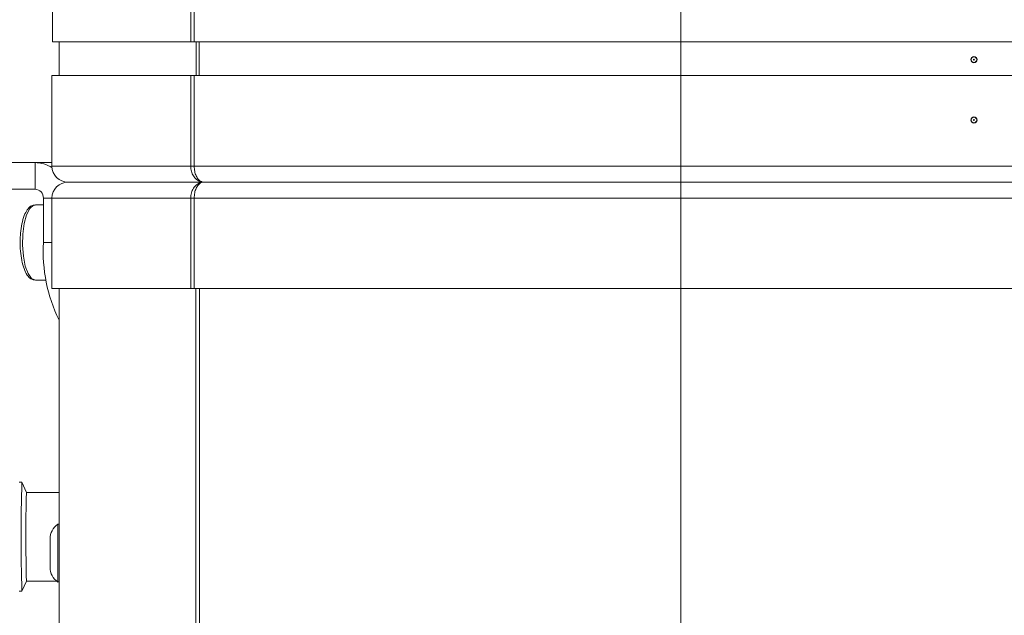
# Model space of a CAD drawing. Header units: millimetres. Extents: x -219 to 1361, y -849 to 661.
# Tile 15 of 73: x -135 to -24, y -742 to -675. Entities that reach past the tile are written whole.
import ezdxf

# ---------------------------------------------------------------- set-up
doc = ezdxf.new("R2010")
doc.units = ezdxf.units.MM

msp = doc.modelspace()

# ---------------------------------------------------------------- linework, layer by layer
at = {"color": 7, "linetype": 'Continuous', "lineweight": 15}
for p, q in [((-115.55, -245.36), (-115.55, -677.36)), ((-115.17, -245.36), (-115.17, -677.36)), ((-60.38, -245.36), (-60.38, -677.36)), ((-131.12, -677.36), (-131.12, -664.36)), ((-115.55, -677.36), (-131.12, -677.36)), ((-130.38, -681.16), (-130.38, -677.36)), ((-130.37, -677.36), (-130.37, -681.16)), ((-115.17, -677.36), (-115.55, -677.36)), ((-60.38, -677.36), (-115.17, -677.36)), ((-60.38, -677.36), (5.62, -677.36)), ((-131.18, -691.36), (-131.18, -681.16)), ((-115.55, -681.16), (-131.18, -681.16)), ((-115.55, -691.36), (-115.55, -681.16)), ((-115.17, -681.16), (-115.55, -681.16)), ((-115.17, -691.36), (-115.17, -681.16)), ((-60.38, -681.16), (-115.17, -681.16)), ((-60.38, -691.36), (-60.38, -681.16)), ((5.62, -681.16), (-60.38, -681.16)), ((-133.09, -690.96), (-191.35, -690.96)), ((-133.09, -693.96), (-133.09, -690.96)), ((-133.09, -690.96), (-131.18, -690.96)), ((-131.18, -691.36), (-115.55, -691.36)), ((-115.55, -691.36), (-115.17, -691.36)), ((-115.17, -691.36), (-60.38, -691.36)), ((-60.38, -691.36), (5.62, -691.36)), ((-60.38, -693.16), (-60.38, -691.36)), ((-129.38, -693.16), (-114.1, -693.16)), ((-114.1, -693.16), (-60.38, -693.16)), ((-60.38, -694.96), (-60.38, -693.16)), ((-60.38, -693.16), (5.62, -693.16)), ((-133.09, -693.96), (-191.35, -693.96)), ((-132.15, -699.96), (-132.15, -694.96)), ((-115.55, -694.96), (-131.18, -694.96)), ((-131.18, -694.96), (-131.18, -705.16)), ((-115.17, -694.96), (-115.55, -694.96)), ((-115.55, -694.96), (-115.55, -705.16)), ((-60.38, -694.96), (-115.17, -694.96)), ((-115.17, -694.96), (-115.17, -705.16)), ((-60.38, -694.96), (-60.38, -705.16)), ((5.62, -694.96), (-60.38, -694.96)), ((-132.15, -695.71), (-133.05, -695.71)), ((-133.05, -704.21), (-131.82, -704.21)), ((-131.18, -705.16), (-115.55, -705.16)), ((-130.38, -705.16), (-130.38, -834.76)), ((-115.55, -705.16), (-115.17, -705.16)), ((-115.17, -705.16), (-60.38, -705.16)), ((-60.38, -705.16), (5.62, -705.16)), ((-134.57, -726.96), (-134.86, -726.96)), ((-134.06, -728.11), (-134.57, -726.96)), ((-130.38, -728.11), (-134.06, -728.11)), ((-134.06, -728.17), (-134.06, -728.11)), ((-130.38, -731.71), (-130.53, -731.71)), ((-130.53, -738.21), (-130.53, -731.71)), ((-131.38, -736.56), (-131.38, -733.36)), ((-134.57, -739.25), (-134.06, -738.11)), ((-134.06, -738.11), (-130.66, -738.11)), ((-130.53, -738.21), (-130.38, -738.21)), ((-134.86, -739.26), (-134.57, -739.26))]:
    msp.add_line(p, q, dxfattribs=at)
at = {"color": 8, "linetype": 'Continuous', "lineweight": 15}
for p, q in [((-114.95, -677.36), (-114.95, -681.16)), ((-114.62, -677.36), (-114.62, -681.16)), ((-60.38, -677.36), (-60.38, -681.16)), ((-131.18, -694.96), (-132.15, -694.96)), ((-132.15, -699.96), (-131.18, -699.96)), ((-114.97, -705.16), (-114.97, -834.76)), ((-114.58, -705.16), (-114.58, -834.76)), ((-60.38, -705.16), (-60.38, -763.18))]:
    msp.add_line(p, q, dxfattribs=at)
at = {"color": 8, "linetype": 'Continuous', "lineweight": 15, "flags": 128}
msp.add_lwpolyline([(-133.05, -695.71), (-133.27, -695.75), (-133.68, -696.13), (-134.04, -696.84), (-134.31, -697.83), (-134.47, -699.01), (-134.5, -700.27), (-134.4, -701.51), (-134.19, -702.61), (-133.87, -703.47), (-133.48, -704.02), (-133.05, -704.21), (-133.05, -704.21)], dxfattribs=at)
at = {"color": 7, "linetype": 'Continuous', "lineweight": 15}
for centre, radius in [((-27.38, -679.36), 0.345), ((-27.38, -679.36), 0.315), ((-27.38, -679.36), 0.0464), ((-27.38, -679.36), 0.0161), ((-27.38, -686.16), 0.345), ((-27.38, -686.16), 0.315), ((-27.38, -686.16), 0.0464), ((-27.38, -686.16), 0.0161)]:
    msp.add_circle(centre, radius, dxfattribs=at)
for centre, radius, start, end in [((-133.1, -694.55), 3.59, 57.7247, 89.8713), ((-129.38, -691.36), 1.8, 180, 270), ((-129.38, -694.96), 1.8, 90, 180), ((-133.12, -694.93), 0.971, 358.2735, 88.1637), ((-114.56, -700.96), 17.61, 176.7211, 206.0752), ((67.38, -733.11), 202.04, 178.2562, 181.7438), ((72.9, -732.96), 207.02, 178.675, 181.4241), ((-129.37, -733.36), 2.02, 125.098, 180), ((-129.37, -736.56), 2.02, 180, 234.902)]:
    msp.add_arc(centre, radius, start, end, dxfattribs=at)
for points, knots in [([(-114.1, -693.16), (-114.1, -693.16), (-114.22, -693.16), (-114.5, -693.11), (-114.91, -692.89), (-115.27, -692.48), (-115.51, -691.95), (-115.54, -691.55), (-115.55, -691.36)], [0, 0, 0, 0, 0.00404, 0.157759, 0.371259, 0.581038, 0.789973, 1, 1, 1, 1]), ([(-114.1, -693.16), (-114.1, -693.16), (-114.19, -693.16), (-114.39, -693.11), (-114.69, -692.89), (-114.96, -692.48), (-115.13, -691.95), (-115.15, -691.55), (-115.17, -691.36)], [0, 0, 0, 0, 0.00404, 0.157759, 0.371259, 0.581038, 0.789973, 1, 1, 1, 1]), ([(-115.55, -694.96), (-115.54, -694.76), (-115.51, -694.36), (-115.27, -693.83), (-114.91, -693.42), (-114.5, -693.2), (-114.22, -693.16), (-114.1, -693.16), (-114.1, -693.16)], [0, 0, 0, 0, 0.210025, 0.418967, 0.628744, 0.842243, 0.99596, 1, 1, 1, 1]), ([(-115.17, -694.96), (-115.15, -694.76), (-115.13, -694.36), (-114.96, -693.83), (-114.69, -693.42), (-114.39, -693.2), (-114.19, -693.16), (-114.1, -693.16), (-114.1, -693.16)], [0, 0, 0, 0, 0.210025, 0.418967, 0.628744, 0.842243, 0.99596, 1, 1, 1, 1]), ([(-133.08, -695.74), (-133.22, -695.75), (-133.53, -695.78), (-133.9, -696.15), (-134.25, -696.73), (-134.52, -697.58), (-134.71, -698.58), (-134.74, -699.28), (-134.75, -699.6)], [0, 0, 0, 0, 0.122831, 0.2734027, 0.4491676, 0.6472371, 0.8408021, 1, 1, 1, 1]), ([(-134.75, -699.6), (-134.76, -699.66), (-134.79, -700.1), (-134.74, -700.94), (-134.6, -702.01), (-134.34, -702.95), (-134, -703.63), (-133.59, -704.1), (-133.22, -704.17), (-133.05, -704.21)], [0, 0, 0, 0, 0.028015, 0.196564, 0.365482, 0.535853, 0.709977, 0.862479, 1, 1, 1, 1])]:
    msp.add_open_spline(points, degree=3, knots=knots, dxfattribs=at)

doc.saveas('drawing.dxf')
